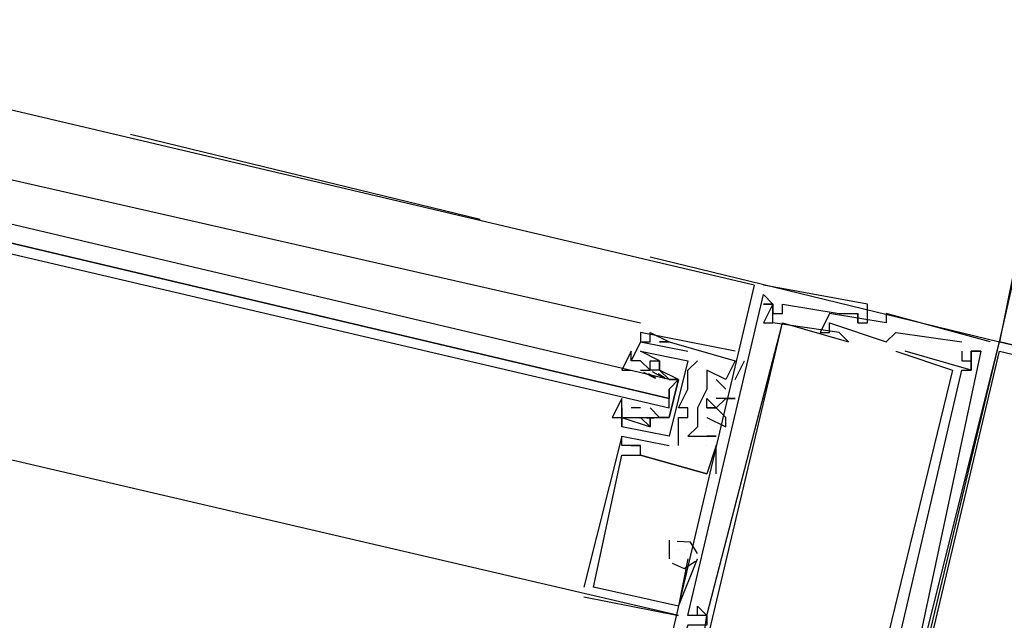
# Model space of a CAD drawing. Header units: feet. Extents: x -79 to 198, y -22 to 181.
# Tile 30 of 256: x 67.177 to 68.567, y 12.011 to 12.86. Entities that reach past the tile are written whole.
import ezdxf

# ---------------------------------------------------------------- set-up
doc = ezdxf.new("R2010")
doc.units = ezdxf.units.FT
doc.layers.add('A-LINEA', color=7, linetype='CONTINUOUS')

msp = doc.modelspace()

# ---------------------------------------------------------------- linework, layer by layer
at = {"layer": 'A-LINEA'}
for p, q in [((68.2133, 12.4844), (61.0933, 14.1644)), ((66.4133, 12.8044), (68.0533, 12.4311)), ((68.6267, 12.7378), (68.56, 12.4044)), ((67.3333, 12.6978), (67.8267, 12.5778)), ((68.0667, 12.5244), (68.56, 12.4044)), ((68.2133, 12.4844), (68.0533, 11.8044)), ((68.2133, 12.4844), (68.0533, 11.8044)), ((68.2133, 12.4844), (68.0533, 11.8044)), ((68.2133, 12.4844), (68.2133, 12.4844)), ((68.2133, 12.4844), (68.2133, 12.4844)), ((68.2133, 12.4844), (68.2133, 12.4844)), ((68.2267, 12.4844), (68.2267, 12.4844)), ((68.2267, 12.4844), (68.2267, 12.4844)), ((68.2267, 12.4844), (68.2267, 12.4844)), ((68.2267, 12.4578), (68.2267, 12.4578)), ((68.2267, 12.4578), (68.2267, 12.4578)), ((68.24, 12.4578), (68.24, 12.4578)), ((68.24, 12.4578), (68.24, 12.4578)), ((68.24, 12.4578), (68.24, 12.4578)), ((68.24, 12.4578), (68.24, 12.4578)), ((68.24, 12.4578), (68.24, 12.4578)), ((68.24, 12.4578), (68.24, 12.4578)), ((68.24, 12.4578), (68.24, 12.4578)), ((68.2533, 12.4578), (68.2533, 12.4578)), ((68.2533, 12.4578), (68.2533, 12.4578)), ((68.2533, 12.4578), (68.2533, 12.4578)), ((68.3733, 12.4578), (68.3733, 12.4578)), ((68.3733, 12.4578), (68.3733, 12.4578)), ((68.3733, 12.4578), (68.3733, 12.4578)), ((68.24, 12.4444), (68.24, 12.4444)), ((68.24, 12.4444), (68.24, 12.4444)), ((68.24, 12.4444), (68.24, 12.4444)), ((68.2533, 12.4444), (68.2533, 12.4444)), ((68.2533, 12.4444), (68.2533, 12.4444)), ((68.2533, 12.4444), (68.2533, 12.4444)), ((68.32, 12.4444), (68.32, 12.4444)), ((68.32, 12.4444), (68.32, 12.4444)), ((68.32, 12.4444), (68.32, 12.4444)), ((68.3333, 12.4444), (68.3333, 12.4444)), ((68.3333, 12.4444), (68.3333, 12.4444)), ((68.3333, 12.4444), (68.3333, 12.4444)), ((68.3333, 12.4444), (68.3333, 12.4444)), ((68.3333, 12.4444), (68.3333, 12.4444)), ((68.3333, 12.4444), (68.3333, 12.4444)), ((68.3467, 12.4444), (68.3467, 12.4444)), ((68.3467, 12.4444), (68.3467, 12.4444)), ((68.3467, 12.4444), (68.3467, 12.4444)), ((68.36, 12.4444), (68.36, 12.4444)), ((68.36, 12.4444), (68.36, 12.4444)), ((68.36, 12.4444), (68.36, 12.4444)), ((68.36, 12.4444), (68.36, 12.4444)), ((68.36, 12.4444), (68.36, 12.4444)), ((68.36, 12.4444), (68.36, 12.4444)), ((68.4, 12.4444), (68.4, 12.4444)), ((68.4, 12.4444), (68.4, 12.4444)), ((68.4, 12.4444), (68.4, 12.4444)), ((68.2267, 12.4311), (68.2267, 12.4311)), ((68.2267, 12.4311), (68.2267, 12.4311)), ((68.24, 12.4311), (68.24, 12.4311)), ((68.24, 12.4311), (68.24, 12.4311)), ((68.24, 12.4311), (68.24, 12.4311)), ((68.24, 12.4311), (68.24, 12.4311)), ((68.2533, 12.4311), (68.2533, 12.4311)), ((68.2533, 12.4311), (68.2533, 12.4311)), ((68.2533, 12.4311), (68.2533, 12.4311)), ((68.2533, 12.4311), (68.2533, 12.4311)), ((68.32, 12.4311), (68.32, 12.4311)), ((68.32, 12.4311), (68.32, 12.4311)), ((68.32, 12.4311), (68.32, 12.4311)), ((68.36, 12.4311), (68.36, 12.4311)), ((68.36, 12.4311), (68.36, 12.4311)), ((68.36, 12.4311), (68.36, 12.4311)), ((68.36, 12.4311), (68.36, 12.4311)), ((68.36, 12.4311), (68.36, 12.4311)), ((68.36, 12.4311), (68.36, 12.4311)), ((68.3733, 12.4311), (68.3733, 12.4311)), ((68.3733, 12.4311), (68.3733, 12.4311)), ((68.3733, 12.4311), (68.3733, 12.4311)), ((68.4, 12.4311), (68.4, 12.4311)), ((68.4, 12.4311), (68.4, 12.4311)), ((68.4, 12.4311), (68.4, 12.4311)), ((68.0533, 12.4178), (68.0533, 12.4178)), ((68.0533, 12.4178), (68.0533, 12.4178)), ((68.0533, 12.4178), (68.0533, 12.4178)), ((68.0667, 12.4178), (68.0667, 12.4178)), ((68.0667, 12.4178), (68.0667, 12.4178)), ((68.0667, 12.4178), (68.0667, 12.4178)), ((68.2533, 12.4178), (68.2533, 12.4178)), ((68.2533, 12.4178), (68.2533, 12.4178)), ((68.3067, 12.4178), (68.3067, 12.4178)), ((68.3067, 12.4178), (68.3067, 12.4178)), ((68.3067, 12.4178), (68.3067, 12.4178)), ((68.32, 12.4178), (68.32, 12.4178)), ((68.32, 12.4178), (68.32, 12.4178)), ((68.32, 12.4178), (68.32, 12.4178)), ((68.3333, 12.4178), (68.3333, 12.4178)), ((68.3333, 12.4178), (68.3333, 12.4178)), ((68.4133, 12.4178), (68.4133, 12.4178)), ((68.4133, 12.4178), (68.4133, 12.4178)), ((68.4133, 12.4178), (68.4133, 12.4178)), ((68.0533, 12.4044), (68.04, 12.3778)), ((68.0533, 12.4044), (68.04, 12.3778)), ((68.0533, 12.4044), (68.12, 12.3911)), ((68.0533, 12.4044), (68.0533, 12.4044)), ((68.0533, 12.4044), (68.0533, 12.4044)), ((68.0533, 12.4044), (68.12, 12.3911)), ((68.0533, 12.4044), (68.0533, 12.4044)), ((68.0533, 12.4044), (68.0533, 12.4044)), ((68.0533, 12.4044), (68.0533, 12.4044)), ((68.0667, 12.4044), (68.0667, 12.4044)), ((68.0667, 12.4044), (68.0667, 12.4044)), ((68.0667, 12.4044), (68.0667, 12.4044)), ((68.08, 12.4044), (68.08, 12.4044)), ((68.08, 12.4044), (68.08, 12.4044)), ((68.08, 12.4044), (68.08, 12.4044)), ((68.0933, 12.4044), (68.0933, 12.4044)), ((68.0933, 12.4044), (68.0933, 12.4044)), ((68.0933, 12.4044), (68.0933, 12.4044)), ((68.0933, 12.4044), (68.0933, 12.4044)), ((68.0933, 12.4044), (68.0933, 12.4044)), ((68.0933, 12.4044), (68.0933, 12.4044)), ((68.3467, 12.4044), (68.3467, 12.4044)), ((68.3467, 12.4044), (68.3467, 12.4044)), ((68.4, 11.7378), (68.56, 12.4044)), ((68.4, 12.4044), (68.4, 12.4044)), ((68.4, 11.7378), (68.56, 12.4044)), ((68.4, 12.4044), (68.4, 12.4044)), ((68.4, 11.7378), (68.56, 12.4044)), ((68.4, 12.4044), (68.4, 12.4044)), ((68.5067, 12.4044), (68.5067, 12.4044)), ((68.5067, 12.4044), (68.5067, 12.4044)), ((68.5067, 12.4044), (68.5067, 12.4044)), ((68.5467, 12.4044), (68.5467, 12.4044)), ((68.5467, 12.4044), (68.5467, 12.4044)), ((68.5467, 12.4044), (68.5467, 12.4044)), ((68.56, 12.4044), (68.56, 12.4044)), ((68.56, 12.4044), (68.56, 12.4044)), ((68.56, 12.4044), (68.56, 12.4044)), ((68.0533, 12.3911), (68.0533, 12.3911)), ((68.0533, 12.3911), (68.0533, 12.3911)), ((68.0533, 12.3911), (68.0533, 12.3911)), ((68.0533, 12.3911), (68.0533, 12.3911)), ((68.12, 12.3911), (68.12, 12.3911)), ((68.12, 12.3911), (68.12, 12.3911)), ((68.1867, 12.3911), (68.1867, 12.3911)), ((68.1867, 12.3911), (68.1867, 12.3911)), ((68.1867, 12.3911), (68.1867, 12.3911)), ((68.4133, 12.3911), (68.4133, 12.3911)), ((68.4133, 12.3911), (68.4133, 12.3911)), ((68.4267, 12.3911), (68.4267, 12.3911)), ((68.4267, 12.3911), (68.4267, 12.3911)), ((68.5067, 12.3911), (68.5067, 12.3911)), ((68.5067, 12.3911), (68.5067, 12.3911)), ((68.5067, 12.3911), (68.5067, 12.3911)), ((68.52, 12.3911), (68.52, 12.3911)), ((68.52, 12.3911), (68.52, 12.3911)), ((68.52, 12.3911), (68.52, 12.3911)), ((68.52, 12.3911), (68.52, 12.3911)), ((68.52, 12.3911), (68.52, 12.3911)), ((68.52, 12.3911), (68.52, 12.3911)), ((68.52, 12.3911), (68.52, 12.3911)), ((68.5333, 12.3911), (68.5333, 12.3911)), ((68.5333, 12.3911), (68.5333, 12.3911)), ((68.5333, 12.3911), (68.5333, 12.3911)), ((68.5333, 12.3911), (68.5333, 12.3911)), ((68.5333, 12.3911), (68.5333, 12.3911)), ((68.04, 12.3778), (68.04, 12.3778)), ((68.04, 12.3778), (68.04, 12.3778)), ((68.0667, 12.3778), (68.0667, 12.3778)), ((68.0667, 12.3778), (68.0667, 12.3778)), ((68.08, 12.3778), (68.08, 12.3778)), ((68.08, 12.3778), (68.08, 12.3778)), ((68.08, 12.3778), (68.08, 12.3778)), ((68.08, 12.3778), (68.08, 12.3778)), ((68.12, 12.3778), (68.12, 12.3778)), ((68.12, 12.3778), (68.12, 12.3778)), ((68.1333, 12.3778), (68.1333, 12.3778)), ((68.1333, 12.3778), (68.1333, 12.3778)), ((68.1867, 12.3511), (68.2, 12.3778)), ((68.1867, 12.3778), (68.1867, 12.3778)), ((68.1867, 12.3778), (68.1867, 12.3778)), ((68.1867, 12.3511), (68.2, 12.3778)), ((68.1867, 12.3778), (68.1867, 12.3778)), ((68.1867, 12.3778), (68.1867, 12.3778)), ((68.1867, 12.3511), (68.2, 12.3778)), ((68.1867, 12.3778), (68.1867, 12.3778)), ((68.1867, 12.3778), (68.1867, 12.3778)), ((68.2, 12.3778), (68.2, 12.3778)), ((68.2, 12.3778), (68.2, 12.3778)), ((68.2, 12.3778), (68.2, 12.3778)), ((68.5067, 12.3778), (68.5067, 12.3778)), ((68.5067, 12.3778), (68.5067, 12.3778)), ((68.5067, 12.3778), (68.5067, 12.3778)), ((68.52, 12.3778), (68.52, 12.3778)), ((68.52, 12.3778), (68.52, 12.3778)), ((68.52, 12.3778), (68.52, 12.3778)), ((68.0533, 12.3644), (68.0533, 12.3644)), ((68.0533, 12.3644), (68.0667, 12.3644)), ((68.0533, 12.3644), (68.0533, 12.3644)), ((68.0575, 12.3614), (68.0737, 12.353)), ((68.0645, 12.3596), (68.0746, 12.3534)), ((68.0667, 12.3644), (68.0667, 12.3644)), ((68.0667, 12.3644), (68.0667, 12.3644)), ((68.0695, 12.3624), (68.0875, 12.3528)), ((68.0778, 12.3596), (68.088, 12.3534)), ((68.08, 12.3644), (68.08, 12.3644)), ((68.08, 12.3644), (68.08, 12.3644)), ((68.12, 12.3644), (68.12, 12.3644)), ((68.12, 12.3644), (68.12, 12.3644)), ((68.1467, 12.3644), (68.1467, 12.3644)), ((68.1467, 12.3644), (68.1467, 12.3644)), ((68.1467, 12.3644), (68.1467, 12.3644)), ((68.4933, 12.3644), (68.4933, 12.3644)), ((68.4933, 12.3644), (68.4933, 12.3644)), ((68.5067, 12.3644), (68.5067, 12.3644)), ((68.5067, 12.3644), (68.5067, 12.3644)), ((68.52, 12.3644), (68.52, 12.3644)), ((68.52, 12.3644), (68.52, 12.3644)), ((68.52, 12.3644), (68.52, 12.3644)), ((68.52, 12.3644), (68.52, 12.3644)), ((68.0667, 12.3511), (68.0667, 12.3511)), ((68.08, 12.3511), (68.08, 12.3511)), ((68.16, 12.3511), (68.1733, 12.3378)), ((68.16, 12.3511), (68.16, 12.3511)), ((68.16, 12.3511), (68.1733, 12.3378)), ((68.16, 12.3511), (68.16, 12.3511)), ((68.16, 12.3511), (68.1733, 12.3378)), ((68.16, 12.3511), (68.16, 12.3511)), ((68.1733, 12.3511), (68.1733, 12.3511)), ((68.1733, 12.3511), (68.1733, 12.3511)), ((68.1733, 12.3511), (68.1733, 12.3511)), ((68.1733, 12.3511), (68.1733, 12.3511)), ((68.1733, 12.3511), (68.1733, 12.3511)), ((68.1733, 12.3511), (68.1733, 12.3511)), ((68.1867, 12.3511), (68.1867, 12.3511)), ((68.1867, 12.3511), (68.1867, 12.3511)), ((68.1867, 12.3511), (68.1867, 12.3511)), ((68.0933, 12.3378), (68.0933, 12.3244)), ((68.12, 12.3378), (68.12, 12.3378)), ((68.12, 12.3378), (68.12, 12.3378)), ((68.1467, 12.3378), (68.1467, 12.3378)), ((68.1467, 12.3378), (68.1467, 12.3378)), ((68.1467, 12.3378), (68.1467, 12.3378)), ((68.16, 12.3378), (68.16, 12.3378)), ((68.16, 12.3378), (68.16, 12.3378)), ((68.16, 12.3378), (68.16, 12.3378)), ((68.1733, 12.3378), (68.1733, 12.3378)), ((68.1733, 12.3378), (68.1733, 12.3378)), ((68.1733, 12.3378), (68.1733, 12.3378)), ((68.16, 12.3244), (68.16, 12.3244)), ((68.16, 12.3244), (68.16, 12.3244)), ((68.16, 12.3244), (68.16, 12.3244)), ((68.1733, 12.3244), (68.1733, 12.3244)), ((68.1733, 12.3244), (68.1733, 12.3244)), ((68.1733, 12.3244), (68.1733, 12.3244)), ((68.1867, 12.3244), (68.1867, 12.3244)), ((68.1867, 12.3244), (68.1867, 12.3244)), ((68.1867, 12.3244), (68.1867, 12.3244)), ((68.0267, 12.3111), (68.0267, 12.2844)), ((68.0267, 12.3111), (68.0267, 12.3111)), ((68.0267, 12.3111), (68.0267, 12.2844)), ((68.0267, 12.3111), (68.0267, 12.3111)), ((68.04, 12.3111), (68.04, 12.3111)), ((68.0533, 12.3111), (68.04, 12.3111)), ((68.04, 12.3111), (68.04, 12.3111)), ((68.0533, 12.3111), (68.0533, 12.3111)), ((68.08, 12.3111), (68.08, 12.3111)), ((68.1067, 12.3111), (68.1067, 12.3111)), ((68.1067, 12.3111), (68.1067, 12.3111)), ((68.12, 12.3111), (68.12, 12.3111)), ((68.12, 12.3111), (68.12, 12.3111)), ((68.1333, 12.3111), (68.1333, 12.3111)), ((68.1333, 12.3111), (68.1333, 12.3111)), ((68.1333, 12.3111), (68.1333, 12.3111)), ((68.1467, 12.3111), (68.1467, 12.3111)), ((68.1467, 12.3111), (68.1467, 12.3111)), ((68.1467, 12.3111), (68.1467, 12.3111)), ((68.16, 12.3111), (68.16, 12.3111)), ((68.16, 12.3111), (68.16, 12.3111)), ((68.16, 12.3111), (68.16, 12.3111)), ((68.0267, 12.2978), (68.0267, 12.2978)), ((68.0267, 12.2978), (68.0267, 12.2978)), ((68.0551, 12.297), (68.0368, 12.2967)), ((68.0631, 12.2976), (68.0512, 12.2966)), ((68.0533, 12.2978), (68.0533, 12.2978)), ((68.0533, 12.2978), (68.0533, 12.2978)), ((68.0823, 12.2969), (68.0618, 12.2963)), ((68.0764, 12.2976), (68.0646, 12.2966)), ((68.0667, 12.2978), (68.0667, 12.2978)), ((68.0667, 12.2978), (68.0667, 12.2978)), ((68.1067, 12.2978), (68.1067, 12.2978)), ((68.1067, 12.2978), (68.1067, 12.2978)), ((68.12, 12.2978), (68.12, 12.2978)), ((68.12, 12.2978), (68.12, 12.2978)), ((68.1467, 12.2978), (68.1467, 12.2978)), ((68.1467, 12.2978), (68.1467, 12.2978)), ((68.1467, 12.2978), (68.1467, 12.2978)), ((68.1733, 12.2978), (68.1733, 12.2978)), ((68.1733, 12.2978), (68.1733, 12.2978)), ((68.1733, 12.2978), (68.1733, 12.2978)), ((68.0267, 12.2844), (68.0267, 12.2844)), ((68.0267, 12.2844), (68.0267, 12.2844)), ((68.0267, 12.2844), (68.0267, 12.2844)), ((68.0267, 12.2844), (68.0267, 12.2844)), ((68.0667, 12.2844), (68.0667, 12.2844)), ((68.0667, 12.2844), (68.0667, 12.2844)), ((68.0667, 12.2844), (68.0667, 12.2844)), ((68.0667, 12.2844), (68.0667, 12.2844)), ((68.1067, 12.2844), (68.1067, 12.2844)), ((68.1067, 12.2844), (68.1067, 12.2844)), ((68.1333, 12.2844), (68.1333, 12.2844)), ((68.1333, 12.2844), (68.1333, 12.2844)), ((68.1333, 12.2844), (68.1333, 12.2844)), ((68.1467, 12.2844), (68.1467, 12.2844)), ((68.1467, 12.2844), (68.1467, 12.2844)), ((68.1467, 12.2844), (68.1467, 12.2844)), ((68.1733, 12.2844), (68.1733, 12.2844)), ((68.1733, 12.2844), (68.1733, 12.2844)), ((68.1733, 12.2844), (68.1733, 12.2844)), ((68.0267, 12.2711), (68.0933, 12.2578)), ((68.0267, 12.2711), (68.0267, 12.2711)), ((68.0267, 12.2711), (68.0267, 12.2711)), ((68.0267, 12.2711), (68.0933, 12.2578)), ((68.0267, 12.2711), (68.0267, 12.2711)), ((68.0267, 12.2711), (68.0267, 12.2711)), ((68.0267, 12.2711), (68.0267, 12.2711)), ((68.0933, 12.2711), (68.0933, 12.2711)), ((68.0933, 12.2711), (68.0933, 12.2711)), ((68.12, 12.2711), (68.12, 12.2711)), ((68.12, 12.2711), (68.12, 12.2711)), ((68.12, 12.2711), (68.12, 12.2711)), ((68.1467, 12.2711), (68.1467, 12.2711)), ((68.1467, 12.2711), (68.1467, 12.2711)), ((68.1467, 12.2711), (68.1467, 12.2711)), ((68.16, 12.2711), (68.16, 12.2711)), ((68.16, 12.2711), (68.16, 12.2711)), ((68.16, 12.2711), (68.16, 12.2711)), ((68.16, 12.2711), (68.16, 12.2711)), ((68.16, 12.2711), (68.16, 12.2711)), ((68.16, 12.2711), (68.16, 12.2711)), ((68.0267, 12.2578), (68.0267, 12.2578)), ((68.0267, 12.2578), (68.0267, 12.2578)), ((68.0267, 12.2578), (68.0267, 12.2578)), ((68.04, 12.2578), (68.04, 12.2578)), ((68.04, 12.2578), (68.04, 12.2578)), ((68.04, 12.2578), (68.04, 12.2578)), ((68.0533, 12.2578), (68.0533, 12.2578)), ((68.0533, 12.2578), (68.0533, 12.2578)), ((68.0533, 12.2578), (68.0533, 12.2578)), ((68.0533, 12.2578), (68.0533, 12.2578)), ((68.0533, 12.2578), (68.0533, 12.2578)), ((68.0533, 12.2578), (68.0533, 12.2578)), ((68.0933, 12.2578), (68.0933, 12.2578)), ((68.0933, 12.2578), (68.0933, 12.2578)), ((68.1067, 12.2578), (68.1067, 12.2578)), ((68.1067, 12.2578), (68.1067, 12.2578)), ((68.1467, 12.2578), (68.1467, 12.2578)), ((68.1467, 12.2578), (68.1467, 12.2578)), ((68.1467, 12.2578), (68.1467, 12.2578)), ((68.16, 12.2178), (68.16, 12.2578)), ((68.16, 12.2578), (68.16, 12.2578)), ((68.16, 12.2578), (68.16, 12.2578)), ((68.16, 12.2178), (68.16, 12.2578)), ((68.16, 12.2578), (68.16, 12.2578)), ((68.16, 12.2578), (68.16, 12.2578)), ((68.16, 12.2178), (68.16, 12.2578)), ((68.16, 12.2578), (68.16, 12.2578)), ((68.16, 12.2578), (68.16, 12.2578)), ((68.0267, 12.2444), (68.0267, 12.2444)), ((68.0267, 12.2444), (68.0267, 12.2444)), ((68.0267, 12.2444), (68.0267, 12.2444)), ((68.0533, 12.2444), (68.0533, 12.2444)), ((68.0533, 12.2444), (68.0533, 12.2444)), ((68.0533, 12.2444), (68.0533, 12.2444)), ((68.0533, 12.2444), (68.0533, 12.2444)), ((68.0533, 12.2444), (68.0533, 12.2444)), ((68.0533, 12.2444), (68.0533, 12.2444)), ((68.1467, 12.2178), (68.1467, 12.2178)), ((68.1467, 12.2178), (68.1467, 12.2178)), ((68.1467, 12.2178), (68.1467, 12.2178)), ((68.1467, 12.2178), (68.1467, 12.2178)), ((68.1467, 12.2178), (68.1467, 12.2178)), ((68.1467, 12.2178), (68.1467, 12.2178)), ((68.16, 12.2178), (68.16, 12.2178)), ((68.16, 12.2178), (68.16, 12.2178)), ((68.16, 12.2178), (68.16, 12.2178)), ((68.0933, 12.1244), (68.0933, 12.1111)), ((68.0933, 12.1244), (68.0933, 12.1244)), ((68.0933, 12.1244), (68.0933, 12.1111)), ((68.0933, 12.1244), (68.0933, 12.1244)), ((68.0933, 12.1244), (68.0933, 12.1111)), ((68.0933, 12.1244), (68.0933, 12.1244)), ((68.0933, 12.1111), (68.0933, 12.0978)), ((68.0933, 12.1111), (68.0933, 12.1111)), ((68.0933, 12.1111), (68.0933, 12.0978)), ((68.0933, 12.1111), (68.0933, 12.1111)), ((68.0933, 12.1111), (68.0933, 12.0978)), ((68.0933, 12.1111), (68.0933, 12.1111)), ((68.1067, 12.1111), (68.1067, 12.1111)), ((68.1067, 12.1111), (68.1067, 12.1111)), ((68.1067, 12.1111), (68.1067, 12.1111)), ((68.12, 12.1111), (68.12, 12.1111)), ((68.12, 12.1111), (68.12, 12.1111)), ((68.12, 12.1111), (68.12, 12.1111)), ((68.12, 12.1111), (68.12, 12.1111)), ((68.12, 12.1111), (68.12, 12.1111)), ((68.12, 12.1111), (68.12, 12.1111)), ((68.0933, 12.0978), (68.0933, 12.0978)), ((68.0933, 12.0978), (68.0933, 12.0978)), ((68.0933, 12.0978), (68.0933, 12.0978)), ((68.1067, 12.0311), (68.1333, 12.0978)), ((68.1067, 12.0311), (68.1333, 12.0978)), ((68.1067, 12.0311), (68.1333, 12.0978)), ((68.12, 12.0978), (68.12, 12.0978)), ((68.12, 12.0978), (68.12, 12.0978)), ((68.12, 12.0978), (68.12, 12.0978)), ((68.12, 12.0978), (68.12, 12.0978)), ((68.12, 12.0978), (68.12, 12.0978)), ((68.12, 12.0978), (68.12, 12.0978)), ((68.1333, 12.0978), (68.1333, 12.0978)), ((68.1333, 12.0978), (68.1333, 12.0978)), ((68.1333, 12.0978), (68.1333, 12.0978)), ((67.9733, 12.0578), (67.9733, 12.0578)), ((67.9733, 12.0578), (67.9733, 12.0578)), ((67.9733, 12.0578), (67.9733, 12.0578)), ((67.9867, 12.0578), (67.9867, 12.0578)), ((67.9867, 12.0578), (67.9867, 12.0578)), ((67.9867, 12.0578), (67.9867, 12.0578)), ((67.9733, 12.0444), (68.1067, 12.0178)), ((67.9733, 12.0444), (67.9733, 12.0444)), ((67.9733, 12.0444), (68.1067, 12.0178)), ((67.9733, 12.0444), (67.9733, 12.0444)), ((67.9733, 12.0444), (68.1067, 12.0178)), ((67.9733, 12.0444), (67.9733, 12.0444)), ((68.1067, 12.0311), (68.1067, 12.0311)), ((68.1067, 12.0311), (68.1067, 12.0311)), ((68.1067, 12.0311), (68.1067, 12.0311)), ((68.1067, 12.0311), (68.1067, 12.0311)), ((68.1067, 12.0311), (68.1067, 12.0311)), ((68.1067, 12.0311), (68.1067, 12.0311)), ((68.1333, 12.0311), (68.1333, 12.0311)), ((68.1333, 12.0311), (68.1333, 12.0311)), ((68.1067, 12.0178), (68.1067, 12.0178)), ((68.1067, 12.0178), (68.1067, 12.0178)), ((68.1067, 12.0178), (68.1067, 12.0178)), ((68.12, 12.0178), (68.12, 12.0178)), ((68.12, 12.0178), (68.12, 12.0178)), ((68.12, 12.0178), (68.12, 12.0178)), ((68.1333, 12.0178), (68.1333, 12.0178)), ((68.1333, 12.0178), (68.1333, 12.0178)), ((68.1333, 12.0178), (68.1333, 12.0178)), ((68.1333, 12.0178), (68.1333, 12.0178)), ((68.1333, 12.0178), (68.1333, 12.0178)), ((68.1467, 12.0178), (68.1467, 12.0178)), ((68.1467, 12.0178), (68.1467, 12.0178)), ((68.1467, 12.0178), (68.1467, 12.0178)), ((68.1467, 12.0178), (68.1467, 12.0178)), ((68.1467, 12.0178), (68.1467, 12.0178)), ((68.1467, 12.0178), (68.1467, 12.0178)), ((68.1467, 12.0178), (68.1467, 12.0178))]:
    msp.add_line(p, q, dxfattribs=at)
for points in [[(68.1067, 12.0178), (66.3333, 12.4311), (64.6667, 12.8311)], [(66.3867, 12.7111), (68.0933, 12.3111), (68.0933, 12.3244), (66.4, 12.7244), (68.0933, 12.3244), (68.0933, 12.3378), (68.1067, 12.3511), (68.0933, 12.3511), (66.4, 12.7511)], [(68.56, 12.4044), (68.6267, 12.6978), (69.1867, 12.5644), (69.12, 12.2711), (68.56, 12.4044)], [(68.36, 12.4311), (68.3733, 12.4311), (68.3733, 12.4578), (68.2267, 12.4844)], [(68.36, 12.4311), (68.3733, 12.4311), (68.3733, 12.4578), (68.2267, 12.4844)], [(68.36, 12.4311), (68.3733, 12.4311), (68.3733, 12.4578), (68.2267, 12.4844)], [(68.1333, 12.0178), (68.12, 12.0178), (68.2267, 12.4711)], [(68.1333, 12.0178), (68.12, 12.0178), (68.2267, 12.4711)], [(68.1333, 12.0178), (68.12, 12.0178), (68.2267, 12.4711)], [(68.2267, 12.4711), (68.24, 12.4578), (68.24, 12.4444), (68.2533, 12.4444), (68.2533, 12.4578), (68.3333, 12.4444), (68.3467, 12.4444)], [(68.2267, 12.4711), (68.24, 12.4578), (68.24, 12.4444), (68.2533, 12.4444), (68.2533, 12.4578), (68.3333, 12.4444), (68.3467, 12.4444)], [(68.2267, 12.4711), (68.24, 12.4578), (68.24, 12.4444), (68.2533, 12.4444), (68.2533, 12.4578), (68.3333, 12.4444), (68.3467, 12.4444)], [(68.1333, 11.9244), (68.1467, 12.0178), (68.1333, 12.0178), (68.1333, 12.0311), (68.1467, 12.0178), (68.2533, 12.4311), (68.3467, 12.4044), (68.3333, 12.4178), (68.24, 12.4311), (68.24, 12.4578), (68.2267, 12.4578), (68.24, 12.4578), (68.2267, 12.4311), (68.24, 12.4311)], [(68.1333, 11.9244), (68.1467, 12.0178), (68.1333, 12.0178), (68.1333, 12.0311), (68.1467, 12.0178), (68.2533, 12.4311), (68.3467, 12.4044), (68.3333, 12.4178), (68.24, 12.4311), (68.24, 12.4578), (68.2267, 12.4578), (68.24, 12.4578), (68.2267, 12.4311), (68.24, 12.4311)], [(68.5467, 12.4044), (68.4, 12.4444), (68.4, 12.4311), (68.32, 12.4444), (68.3067, 12.4178), (68.32, 12.4178), (68.32, 12.4311), (68.4, 12.4044), (68.4133, 12.4178), (68.5067, 12.4044)], [(68.5467, 12.4044), (68.4, 12.4444), (68.4, 12.4311), (68.32, 12.4444), (68.3067, 12.4178), (68.32, 12.4178), (68.32, 12.4311), (68.4, 12.4044), (68.4133, 12.4178), (68.5067, 12.4044)], [(68.5467, 12.4044), (68.4, 12.4444), (68.4, 12.4311), (68.32, 12.4444), (68.3067, 12.4178), (68.32, 12.4178), (68.32, 12.4311), (68.4, 12.4044), (68.4133, 12.4178), (68.5067, 12.4044)], [(68.3333, 12.4444), (68.36, 12.4444), (68.36, 12.4311), (68.36, 12.4444)], [(68.3333, 12.4444), (68.36, 12.4444), (68.36, 12.4311), (68.36, 12.4444)], [(68.3333, 12.4444), (68.36, 12.4444), (68.36, 12.4311), (68.36, 12.4444)], [(68.2267, 11.9111), (68.1333, 11.9244), (68.2533, 12.4311)], [(68.2267, 11.9111), (68.1333, 11.9244), (68.2533, 12.4311)], [(68.1867, 12.3911), (68.0533, 12.4178), (68.0533, 12.4044), (68.0667, 12.4044), (68.0667, 12.4178), (68.0933, 12.4044), (68.08, 12.4044), (68.0933, 12.4044), (68.1867, 12.3778), (68.1733, 12.3511), (68.1467, 12.3644), (68.1467, 12.3378), (68.1333, 12.3111), (68.1333, 12.2844), (68.12, 12.2711), (68.16, 12.2711)], [(68.1867, 12.3911), (68.0533, 12.4178), (68.0533, 12.4044), (68.0667, 12.4044), (68.0667, 12.4178), (68.0933, 12.4044), (68.08, 12.4044), (68.0933, 12.4044), (68.1867, 12.3778), (68.1733, 12.3511), (68.1467, 12.3644), (68.1467, 12.3378), (68.1333, 12.3111), (68.1333, 12.2844), (68.12, 12.2711), (68.16, 12.2711)], [(68.1867, 12.3911), (68.0533, 12.4178), (68.0533, 12.4044), (68.0667, 12.4044), (68.0667, 12.4178), (68.0933, 12.4044), (68.08, 12.4044), (68.0933, 12.4044), (68.1867, 12.3778), (68.1733, 12.3511), (68.1467, 12.3644), (68.1467, 12.3378), (68.1333, 12.3111), (68.1333, 12.2844), (68.12, 12.2711), (68.16, 12.2711)], [(68.56, 12.4044), (69.36, 12.2178), (69.1733, 11.4044), (68.36, 11.6044), (68.56, 12.4044)], [(68.0267, 12.3111), (68.0267, 12.3244), (68.0133, 12.2978), (68.0267, 12.2978), (68.0267, 12.3111), (68.0267, 12.2978), (68.04, 12.2978), (68.0533, 12.2978), (68.0667, 12.2978), (68.0933, 12.2978), (68.1067, 12.3511), (68.08, 12.3644), (68.0667, 12.3644), (68.0533, 12.3778), (68.04, 12.3778), (68.04, 12.3911), (68.0267, 12.3644), (68.04, 12.3644)], [(68.0667, 12.3644), (68.0667, 12.3778), (68.08, 12.3778), (68.08, 12.3644), (68.08, 12.3778), (68.0533, 12.3911), (68.12, 12.3778)], [(68.0667, 12.3644), (68.0667, 12.3778), (68.08, 12.3778), (68.08, 12.3644), (68.08, 12.3778), (68.0533, 12.3911), (68.12, 12.3778)], [(68.4133, 12.3911), (68.4933, 12.3644), (68.3733, 11.8711), (68.2933, 11.8844), (68.2933, 11.8844), (68.2933, 11.8711)], [(68.4133, 12.3911), (68.4933, 12.3644), (68.3733, 11.8711), (68.2933, 11.8844), (68.2933, 11.8844), (68.2933, 11.8711)], [(68.56, 12.3911), (69.3467, 12.2044), (69.16, 11.4178), (68.3733, 11.6044), (68.56, 12.3911)], [(68.4133, 11.8578), (68.3867, 11.8578), (68.4, 11.9511), (68.4133, 11.9511), (68.4267, 11.9511), (68.4267, 11.9644), (68.4133, 11.9644), (68.5067, 12.3644), (68.52, 12.3644), (68.52, 12.3911)], [(68.4133, 11.8578), (68.3867, 11.8578), (68.4, 11.9511), (68.4133, 11.9511), (68.4267, 11.9511), (68.4267, 11.9644), (68.4133, 11.9644), (68.5067, 12.3644), (68.52, 12.3644), (68.52, 12.3911)], [(68.5333, 12.3911), (68.52, 12.3911), (68.52, 12.3644), (68.4267, 12.3911)], [(68.5333, 12.3911), (68.52, 12.3911), (68.52, 12.3644), (68.4267, 12.3911)], [(68.5067, 12.3911), (68.5067, 12.3778), (68.52, 12.3778), (68.52, 12.3911), (68.5333, 12.3911), (68.44, 11.9511)], [(68.5067, 12.3911), (68.5067, 12.3778), (68.52, 12.3778), (68.52, 12.3911), (68.5333, 12.3911), (68.44, 11.9511)], [(68.5067, 12.3911), (68.5067, 12.3778), (68.52, 12.3778), (68.52, 12.3911), (68.5333, 12.3911), (68.44, 11.9511)], [(68.12, 12.3778), (68.0933, 12.2711), (68.0267, 12.2844), (68.0267, 12.2978), (68.0667, 12.2844), (68.0667, 12.2978), (68.0667, 12.2844), (68.0533, 12.2978)], [(68.12, 12.3778), (68.0933, 12.2711), (68.0267, 12.2844), (68.0267, 12.2978), (68.0667, 12.2844), (68.0667, 12.2978), (68.0667, 12.2844), (68.0533, 12.2978)], [(68.1067, 12.2578), (68.1067, 12.2844), (68.1067, 12.2978), (68.12, 12.2978), (68.12, 12.3111), (68.1067, 12.3111), (68.12, 12.3378), (68.12, 12.3644), (68.1333, 12.3778)], [(68.1067, 12.2578), (68.1067, 12.2844), (68.1067, 12.2978), (68.12, 12.2978), (68.12, 12.3111), (68.1067, 12.3111), (68.12, 12.3378), (68.12, 12.3644), (68.1333, 12.3778)], [(68.08, 12.3644), (68.0933, 12.3511), (68.1067, 12.3511), (68.0933, 12.2978), (68.08, 12.2978), (68.0667, 12.3111)], [(68.1467, 12.3111), (68.1467, 12.3244), (68.16, 12.3111), (68.1467, 12.3111), (68.16, 12.3111), (68.1467, 12.3111)], [(68.1467, 12.3111), (68.1467, 12.3244), (68.16, 12.3111), (68.1467, 12.3111), (68.16, 12.3111), (68.1467, 12.3111)], [(68.1467, 12.3111), (68.1467, 12.3244), (68.16, 12.3111), (68.1467, 12.3111), (68.16, 12.3111), (68.1467, 12.3111)], [(68.16, 12.3111), (68.1733, 12.3244), (68.1867, 12.3244), (68.16, 12.3244)], [(68.16, 12.3111), (68.1733, 12.3244), (68.1867, 12.3244), (68.16, 12.3244)], [(68.16, 12.3111), (68.1733, 12.3244), (68.1867, 12.3244), (68.16, 12.3244)], [(68.1467, 12.2978), (68.1733, 12.2844), (68.1733, 12.2978), (68.16, 12.3111)], [(68.1467, 12.2978), (68.1733, 12.2844), (68.1733, 12.2978), (68.16, 12.3111)], [(68.1467, 12.2978), (68.1733, 12.2844), (68.1733, 12.2978), (68.16, 12.3111)], [(68.16, 12.2578), (68.1467, 12.2178), (68.0533, 12.2444), (68.0533, 12.2578), (68.04, 12.2578), (68.0533, 12.2578), (68.0267, 12.2578), (68.0267, 12.2711), (67.9733, 12.0578)], [(68.16, 12.2578), (68.1467, 12.2178), (68.0533, 12.2444), (68.0533, 12.2578), (68.04, 12.2578), (68.0533, 12.2578), (68.0267, 12.2578), (68.0267, 12.2711), (67.9733, 12.0578)], [(68.16, 12.2578), (68.1467, 12.2178), (68.0533, 12.2444), (68.0533, 12.2578), (68.04, 12.2578), (68.0533, 12.2578), (68.0267, 12.2578), (68.0267, 12.2711), (67.9733, 12.0578)], [(68.16, 12.2711), (68.16, 12.2711), (68.1467, 12.2711)], [(68.16, 12.2711), (68.16, 12.2711), (68.1467, 12.2711)], [(68.16, 12.2711), (68.16, 12.2711), (68.1467, 12.2711)], [(68.12, 12.0978), (68.1067, 12.0311), (67.9867, 12.0578), (68.0267, 12.2444), (68.0533, 12.2444), (68.0533, 12.2444), (68.1467, 12.2178), (68.1467, 12.2178)], [(68.12, 12.0978), (68.1067, 12.0311), (67.9867, 12.0578), (68.0267, 12.2444), (68.0533, 12.2444), (68.0533, 12.2444), (68.1467, 12.2178), (68.1467, 12.2178)], [(68.12, 12.0978), (68.1067, 12.0311), (67.9867, 12.0578), (68.0267, 12.2444), (68.0533, 12.2444), (68.0533, 12.2444), (68.1467, 12.2178), (68.1467, 12.2178)], [(68.1333, 12.1055), (68.1236, 12.1216), (68.1048, 12.1226)], [(68.1333, 12.1055), (68.1236, 12.1216), (68.1048, 12.1226)], [(68.1333, 12.1055), (68.1236, 12.1216), (68.1048, 12.1226)], [(68.0976, 12.092), (68.1149, 12.0845), (68.1307, 12.0946)], [(68.0976, 12.092), (68.1149, 12.0845), (68.1307, 12.0946)], [(68.0976, 12.092), (68.1149, 12.0845), (68.1307, 12.0946)], [(68.1467, 12.0178), (68.1467, 12.0044), (68.12, 12.0044), (68.0933, 11.9244), (68.16, 11.9111), (68.16, 11.8978)], [(68.1467, 12.0178), (68.1467, 12.0044), (68.12, 12.0044), (68.0933, 11.9244), (68.16, 11.9111), (68.16, 11.8978)], [(68.1467, 12.0178), (68.1467, 12.0044), (68.12, 12.0044), (68.0933, 11.9244), (68.16, 11.9111), (68.16, 11.8978)]]:
    msp.add_lwpolyline(points, dxfattribs=at)

doc.saveas('drawing.dxf')
